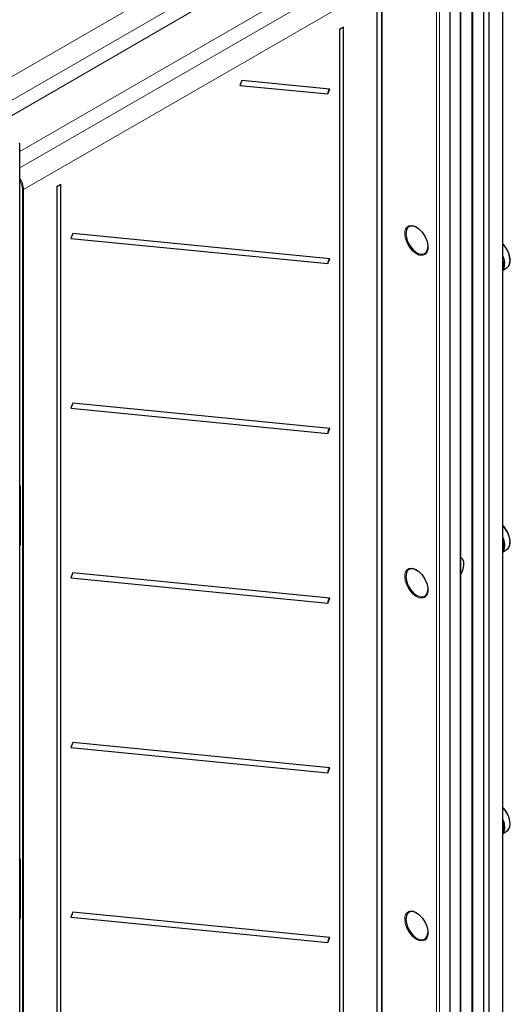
# Paper-space layout 'Blatt2' of a CAD drawing. Header units: millimetres. Extents: x 5 to 418, y 2 to 292.
# Tile 43 of 59: x 159 to 198, y 143 to 222. Entities that reach past the tile are written whole.
import ezdxf

# ---------------------------------------------------------------- set-up
doc = ezdxf.new("R2010")
doc.units = ezdxf.units.MM

psp = doc.layouts.new('Blatt2')

# ---------------------------------------------------------------- linework, layer by layer
at = {"color": 7, "linetype": 'Continuous', "lineweight": 25}
for p, q in [((195.374, 124.028), (195.374, 233.716)), ((194.466, 93.893), (194.466, 232.705)), ((193.606, 93.341), (193.606, 232.153)), ((197.849, 127.225), (197.849, 230.055)), ((196.317, 126.817), (196.317, 229.171)), ((196.73, 126.579), (196.73, 229.409)), ((187.75, 101.322), (187.75, 228.304)), ((195.433, 125.831), (195.433, 228.66)), ((188.103, 223.33), (188.103, 121.118)), ((184.744, 221.416), (185.061, 221.593)), ((184.744, 221.416), (184.744, 102.5)), ((185.061, 102.677), (185.061, 221.593)), ((176.911, 217.289), (176.755, 216.895)), ((183.952, 216.599), (176.911, 217.289)), ((176.755, 216.895), (183.796, 216.205)), ((183.796, 216.205), (183.952, 216.599)), ((159.087, 105.659), (159.087, 212.223)), ((162.071, 208.788), (162.388, 208.965)), ((162.071, 208.788), (162.071, 106.829)), ((162.388, 107.006), (162.388, 208.965)), ((163.336, 205.011), (163.18, 204.618)), ((163.18, 204.618), (183.796, 202.597)), ((183.952, 202.991), (163.336, 205.011)), ((183.796, 202.597), (183.952, 202.991)), ((197.877, 202.067), (198.194, 202.291)), ((197.877, 202.067), (198.194, 202.291)), ((163.336, 191.402), (163.18, 191.009)), ((183.952, 189.382), (163.336, 191.402)), ((163.18, 191.009), (183.796, 188.988)), ((183.796, 188.988), (183.952, 189.382)), ((159.125, 184.401), (159.087, 184.38)), ((159.125, 184.729), (159.125, 180.07)), ((159.087, 180.724), (159.125, 180.747)), ((197.913, 179.938), (197.849, 180.277)), ((197.877, 179.476), (198.194, 179.7)), ((197.877, 179.476), (198.194, 179.7)), ((163.336, 177.793), (163.18, 177.4)), ((183.952, 175.773), (163.336, 177.793)), ((163.18, 177.4), (183.796, 175.379)), ((183.796, 175.379), (183.952, 175.773)), ((163.336, 164.184), (163.18, 163.791)), ((163.18, 163.791), (183.796, 161.77)), ((183.952, 162.164), (163.336, 164.184)), ((183.796, 161.77), (183.952, 162.164)), ((197.898, 157.465), (197.849, 157.687)), ((197.877, 156.885), (198.194, 157.109)), ((197.877, 156.885), (198.194, 157.109)), ((159.125, 154.789), (159.125, 150.13)), ((159.125, 154.461), (159.087, 154.441)), ((159.087, 150.784), (159.125, 150.807)), ((163.336, 150.575), (163.18, 150.182)), ((163.18, 150.182), (183.796, 148.161)), ((183.952, 148.555), (163.336, 150.575)), ((183.796, 148.161), (183.952, 148.555))]:
    psp.add_line(p, q, dxfattribs=at)
at = {"color": 7, "linetype": 'Continuous', "lineweight": 18}
for p, q in [((194.419, 93.827), (194.419, 232.638)), ((155.185, 215.724), (182.67, 231.591)), ((192.531, 92.873), (192.531, 231.685)), ((192.765, 231.684), (192.765, 92.872)), ((183.495, 230.162), (156.332, 214.482)), ((157.379, 213.877), (182.988, 228.661)), ((187.729, 101.294), (187.729, 228.277)), ((184.269, 226.135), (159.087, 211.598)), ((159.087, 210.276), (186.067, 225.836)), ((186.891, 224.408), (159.394, 208.548)), ((188.152, 223.262), (188.152, 121.05)), ((159.301, 105.043), (159.301, 208.549)), ((159.394, 208.548), (159.394, 105.043)), ((159.125, 184.379), (159.087, 184.359)), ((159.087, 184.079), (159.125, 184.101)), ((159.125, 183.992), (159.087, 183.97)), ((159.144, 184.702), (159.144, 180.043)), ((159.087, 180.746), (159.125, 180.769)), ((159.087, 180.075), (159.091, 180.073)), ((159.091, 180.073), (159.087, 180.071)), ((159.091, 180.073), (159.125, 180.119)), ((159.125, 154.44), (159.087, 154.419)), ((159.087, 154.139), (159.125, 154.161)), ((159.125, 154.052), (159.087, 154.03)), ((159.144, 154.762), (159.144, 150.103)), ((159.087, 150.806), (159.125, 150.829)), ((159.087, 150.135), (159.091, 150.133)), ((159.091, 150.133), (159.087, 150.131)), ((159.091, 150.133), (159.125, 150.179))]:
    psp.add_line(p, q, dxfattribs=at)
at = {"color": 7, "linetype": 'Continuous', "lineweight": 25, "flags": 128}
for points in [[(190.92, 205.519), (190.67, 205.614), (190.423, 205.611), (190.228, 205.498), (190.102, 205.286), (190.059, 204.996)], [(190.308, 205.631), (190.315, 205.634), (190.556, 205.655), (190.826, 205.571), (191.103, 205.387), (191.361, 205.121), (191.578, 204.796), (191.735, 204.441), (191.816, 204.087), (191.816, 203.767), (191.735, 203.508), (191.578, 203.333), (191.561, 203.322)], [(190.059, 204.996), (190.102, 204.655), (190.228, 204.298), (190.423, 203.96), (190.67, 203.672), (190.943, 203.465), (191.216, 203.357), (191.463, 203.36), (191.658, 203.473), (191.784, 203.685), (191.827, 203.949)], [(198.194, 202.291), (198.335, 202.451), (198.418, 202.717), (198.413, 203.048), (198.32, 203.411), (198.149, 203.772), (197.917, 204.094), (197.849, 204.167)], [(198.194, 202.291), (198.315, 202.419), (198.411, 202.673), (198.419, 202.996), (198.339, 203.357), (198.179, 203.72), (197.954, 204.05), (197.849, 204.167)], [(198.194, 179.7), (198.263, 179.761), (198.387, 179.984), (198.426, 180.286), (198.377, 180.637), (198.243, 181.004), (198.039, 181.349), (197.849, 181.576)], [(197.985, 180.099), (197.912, 180.455), (197.849, 180.629)], [(197.896, 179.554), (197.974, 179.781), (197.985, 180.099)], [(197.849, 179.398), (197.904, 179.595), (197.913, 179.938)], [(194.466, 177.683), (194.524, 177.782), (194.662, 178.105), (194.723, 178.423), (194.703, 178.701), (194.601, 178.91), (194.466, 179.012)], [(190.92, 178.029), (190.67, 178.124), (190.423, 178.121), (190.228, 178.008), (190.102, 177.796), (190.059, 177.506)], [(190.308, 178.141), (190.315, 178.144), (190.556, 178.165), (190.826, 178.08), (191.103, 177.897), (191.361, 177.63), (191.578, 177.305), (191.735, 176.95), (191.816, 176.597), (191.816, 176.276), (191.735, 176.017), (191.578, 175.843), (191.561, 175.832)], [(190.059, 177.506), (190.102, 177.165), (190.228, 176.808), (190.423, 176.469), (190.67, 176.182), (190.943, 175.975), (191.216, 175.867), (191.463, 175.87), (191.658, 175.983), (191.784, 176.195), (191.827, 176.458)], [(198.194, 157.109), (198.267, 157.174), (198.389, 157.4), (198.426, 157.704), (198.374, 158.056), (198.239, 158.422), (198.033, 158.767), (197.849, 158.985)], [(197.971, 157.613), (197.874, 157.973), (197.849, 158.038)], [(197.849, 156.807), (197.916, 157.106), (197.898, 157.465)], [(190.92, 150.539), (190.67, 150.633), (190.423, 150.631), (190.228, 150.518), (190.102, 150.306), (190.059, 150.015)], [(190.308, 150.651), (190.315, 150.654), (190.556, 150.675), (190.826, 150.59), (191.103, 150.406), (191.361, 150.14), (191.578, 149.815), (191.735, 149.46), (191.816, 149.107), (191.816, 148.786), (191.735, 148.527), (191.578, 148.353), (191.561, 148.342)], [(190.059, 150.015), (190.102, 149.675), (190.228, 149.318), (190.423, 148.979), (190.67, 148.692), (190.943, 148.484), (191.216, 148.377), (191.463, 148.379), (191.658, 148.492), (191.784, 148.704), (191.827, 148.968)]]:
    psp.add_lwpolyline(points, dxfattribs=at)
at = {"color": 7, "linetype": 'Continuous', "lineweight": 18, "flags": 128}
for points in [[(191.561, 203.322), (191.361, 203.258), (191.103, 203.291), (190.826, 203.426), (190.556, 203.654), (190.315, 203.953), (190.127, 204.297), (190.006, 204.655), (189.965, 204.996)], [(191.561, 175.832), (191.361, 175.768), (191.103, 175.8), (190.826, 175.936), (190.556, 176.164), (190.315, 176.463), (190.127, 176.807), (190.006, 177.165), (189.965, 177.506)], [(191.561, 148.342), (191.361, 148.278), (191.103, 148.31), (190.826, 148.446), (190.556, 148.673), (190.315, 148.972), (190.127, 149.316), (190.006, 149.675), (189.965, 150.015)]]:
    psp.add_lwpolyline(points, dxfattribs=at)
at = {"color": 7, "linetype": 'Continuous', "lineweight": 25}
for centre, radius, start, end in [((184.167, 216.286), 0.379, 124.46938, 192.28069), ((159.054, 212.22), 0.0335, 5.63228, 65.68786), ((184.167, 202.678), 0.379, 124.46938, 192.28069), ((196.623, 202.628), 1.361, 339.12757, 25.78193), ((196.66, 202.629), 1.328, 338.60143, 26.41595), ((196.546, 202.429), 1.375, 341.34682, 18.65318), ((196.5, 202.429), 1.419, 341.95149, 18.04851), ((184.167, 189.069), 0.379, 124.46938, 192.28069), ((196.366, 180.131), 2.071, 7.11643, 44.25527), ((196.728, 180.041), 1.266, 337.34732, 27.67008), ((196.575, 179.838), 1.348, 340.95787, 19.04213), ((197.721, 180.237), 0.716, 311.35335, 12.08464), ((184.167, 175.46), 0.379, 124.46938, 192.28069), ((184.167, 161.851), 0.379, 124.46938, 192.28069), ((196.338, 157.521), 2.104, 10.28634, 44.08888), ((196.647, 157.447), 1.339, 338.81698, 26.20042), ((196.57, 157.247), 1.352, 341.02588, 18.97412), ((197.036, 157.391), 0.962, 333.51837, 13.31067), ((197.653, 157.679), 0.785, 313.47835, 16.09933), ((184.167, 148.242), 0.379, 124.46938, 192.28069)]:
    psp.add_arc(centre, radius, start, end, dxfattribs=at)
at = {"color": 7, "linetype": 'Continuous', "lineweight": 18}
for centre, radius, start, end in [((159.055, 212.225), 0.0324, 291.65828, 355.66171), ((159.348, 208.64), 0.103, 242.65767, 296.74977), ((190.58, 205.074), 0.62, 116.02315, 187.28556), ((159.158, 184.732), 0.0329, 185.48452, 246.25621), ((159.158, 180.073), 0.0329, 185.02151, 246.29863), ((190.58, 177.584), 0.62, 116.02315, 187.28556), ((159.158, 154.792), 0.0328, 184.64899, 246.33254), ((159.158, 150.133), 0.0329, 185.02151, 246.29863), ((190.58, 150.094), 0.62, 116.02315, 187.28556)]:
    psp.add_arc(centre, radius, start, end, dxfattribs=at)
for centre, major_axis, ratio, start_param, end_param in [((158.57, 209.025), (-0.583, 1.01), 0.576375, 3.927234, 4.81878), ((158.523, 208.998), (-0.55, 0.953), 0.577562, 3.92722, 4.686477), ((159.044, 184.758), (-0.075, 0.114), 0.585573, 3.873229, 5.000454), ((159.044, 180.103), (-0.076, 0.117), 0.565126, 2.732404, 3.85963), ((159.091, 180.13), (-0.0282, 0.0703), 0.402127, 2.341121, 3.390902), ((159.044, 154.818), (-0.075, 0.114), 0.585573, 3.873229, 5.000454), ((159.044, 150.163), (-0.076, 0.117), 0.565126, 2.732404, 3.85963), ((159.091, 150.19), (-0.0282, 0.0703), 0.402127, 2.341121, 3.390902)]:
    psp.add_ellipse(centre, major_axis=major_axis, ratio=ratio, start_param=start_param, end_param=end_param, dxfattribs=at)
at = {"color": 7, "linetype": 'Continuous', "lineweight": 25}
for points, knots in [([(159.087, 184.812), (159.09, 184.809), (159.098, 184.8), (159.11, 184.78), (159.12, 184.758), (159.124, 184.74), (159.125, 184.732), (159.125, 184.729)], [0, 0, 0, 0, 0.118258, 0.402311, 0.636007, 0.843196, 1, 1, 1, 1]), ([(159.125, 180.07), (159.125, 180.067), (159.124, 180.062), (159.124, 180.063), (159.124, 180.063)], [0, 0, 0, 0, 0.664893, 1, 1, 1, 1]), ([(159.087, 154.872), (159.09, 154.869), (159.098, 154.86), (159.11, 154.84), (159.12, 154.818), (159.124, 154.8), (159.125, 154.793), (159.125, 154.789)], [0, 0, 0, 0, 0.1182576, 0.4023112, 0.6360067, 0.8431963, 1, 1, 1, 1]), ([(159.125, 150.13), (159.125, 150.127), (159.124, 150.123), (159.124, 150.123), (159.124, 150.123)], [0, 0, 0, 0, 0.664893, 1, 1, 1, 1])]:
    psp.add_open_spline(points, degree=3, knots=knots, dxfattribs=at)

doc.saveas('drawing.dxf')
